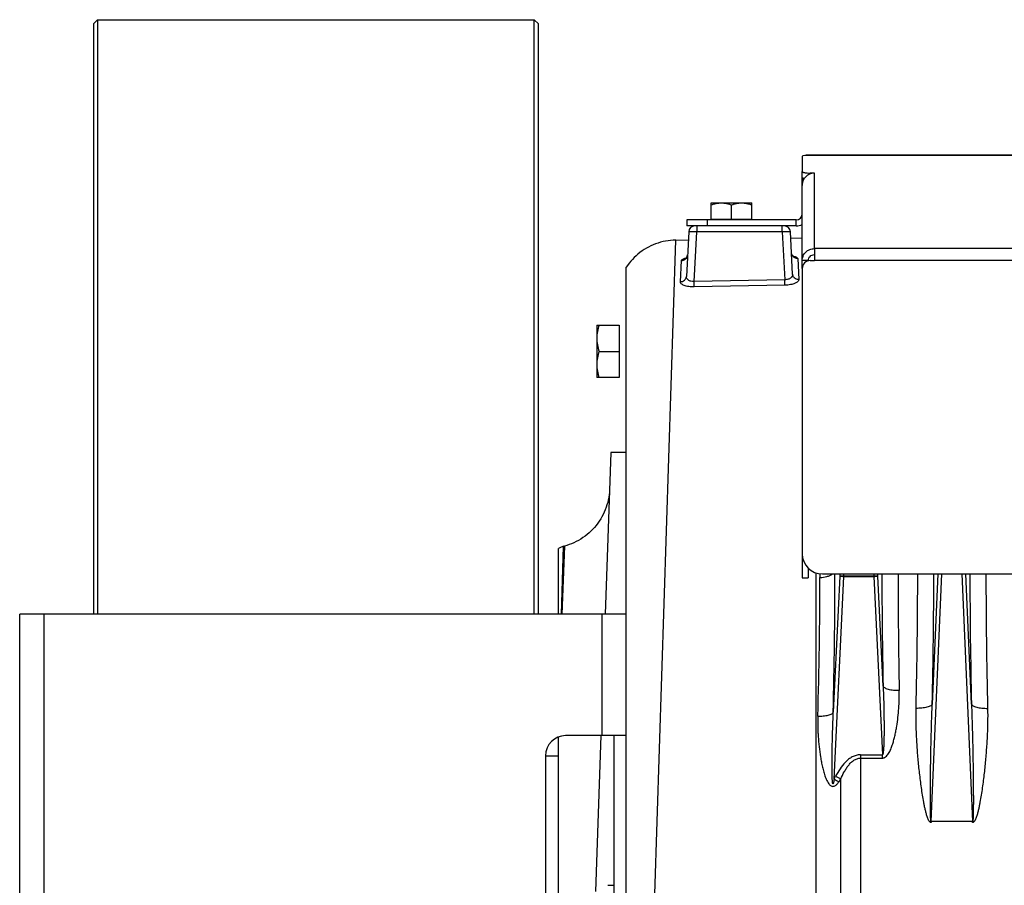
# Model space of a CAD drawing. Extents: x -1680 to 1181, y 8 to 1691.
# Tile 28 of 83: x -1063 to -820, y 857 to 1071. Entities that reach past the tile are written whole.
import ezdxf

# ---------------------------------------------------------------- set-up
doc = ezdxf.new("R2010")
doc.units = 0
doc.header["$LTSCALE"] = 65.395
doc.layers.get('0').update_dxf_attribs({"linetype": 'CONTINUOUS'})
doc.layers.add('3_ALL_AXES', color=7, linetype='CONTINUOUS')

msp = doc.modelspace()

# ---------------------------------------------------------------- linework, layer by layer
at = {"color": 7, "linetype": 'CONTINUOUS'}
for p, q in [((-1043.74, 1070.76), (-1044.74, 1069.76)), ((-1044.74, 1069.76), (-1044.74, 923.76)), ((-1043.74, 1070.76), (-1043.74, 923.76)), ((-1043.74, 1070.76), (-935.74, 1070.76)), ((-935.74, 923.76), (-935.74, 1070.76)), ((-935.74, 1070.76), (-934.74, 1069.76)), ((-934.74, 923.76), (-934.74, 1069.76)), ((-869.49, 1031.72), (-869.49, 1033.2)), ((-869.49, 1031.33), (-869.08, 1031.33)), ((-897.99, 1021.26), (-897.99, 1019.76)), ((-891.99, 1021.26), (-891.99, 1021.46)), ((-891.99, 1021.46), (-881.99, 1021.46)), ((-881.99, 1021.26), (-881.99, 1021.46)), ((-870.99, 1019.76), (-897.99, 1019.76)), ((-867.99, 1011.21), (-869.49, 1011.21)), ((-867.99, 935.16), (-867.99, 932.76)), ((-869.49, 932.76), (-867.99, 932.76)), ((-1062.99, 773.76), (-1062.99, 923.76)), ((-912.99, 923.76), (-1062.99, 923.76)), ((-912.99, 773.76), (-912.99, 923.76)), ((-912.99, 893.76), (-927.99, 893.76)), ((-915.99, 803.76), (-915.99, 893.76)), ((-932.99, 888.76), (-932.99, 808.76))]:
    msp.add_line(p, q, dxfattribs=at)
at = {"color": 9, "linetype": 'CONTINUOUS'}
for p, q in [((-802.49, 1037.21), (-868.84, 1037.21)), ((-867.49, 1032.66), (-867.49, 1032.85)), ((-866.49, 1014.16), (-866.49, 1032.85)), ((-892.99, 1021.26), (-892.99, 1019.76)), ((-870.99, 1019.76), (-870.99, 1021.26)), ((-896.21, 1006.04), (-895.57, 1018.31)), ((-895.57, 1019.76), (-895.57, 1018.31)), ((-874.42, 1018.31), (-895.57, 1018.31)), ((-874.42, 1018.31), (-874.42, 1019.76)), ((-874.42, 1018.31), (-873.8, 1006.47)), ((-905.91, 854.6), (-900.77, 1016.28)), ((-667.49, 1014.16), (-866.49, 1014.16)), ((-667.49, 1011.21), (-866.49, 1011.21)), ((-873.8, 1006.47), (-896.21, 1006.04)), ((-896.19, 1004.7), (-896.21, 1006.04)), ((-873.77, 1005.12), (-873.8, 1006.47)), ((-929.05, 923.76), (-928.5, 940.57)), ((-928.26, 940.63), (-928.94, 923.76)), ((-928.52, 939.99), (-928.51, 940.24)), ((-928.5, 940.42), (-928.5, 940.53)), ((-928.64, 936.21), (-928.56, 938.79)), ((-928.54, 939.26), (-928.53, 939.66)), ((-866.05, 768.11), (-866.05, 933.98)), ((-865.1, 933.77), (-865.1, 932.84)), ((-860.21, 933.15), (-861.81, 899.55)), ((-861.6, 883.02), (-859.21, 933.13)), ((-860.18, 933.73), (-860.21, 933.15)), ((-859.21, 933.17), (-859.19, 933.73)), ((-851.8, 933.73), (-851.78, 933.17)), ((-851.78, 933.13), (-849.67, 889.02)), ((-850.78, 933.15), (-850.81, 933.73)), ((-849.49, 906.02), (-850.78, 933.15)), ((-837.62, 872.56), (-834.94, 933.73)), ((-835.93, 933.73), (-837.35, 901.53)), ((-830.05, 933.73), (-827.37, 872.56)), ((-827.64, 901.53), (-829.06, 933.73)), ((-1056.99, 923.76), (-1056.99, 773.76)), ((-918.99, 893.76), (-918.99, 923.76)), ((-855.1, 889.02), (-855.1, 760.47)), ((-855.1, 889.02), (-849.67, 889.02)), ((-849.67, 888.2), (-849.67, 889.02)), ((-855.1, 888.2), (-849.67, 888.2)), ((-859.94, 766.49), (-859.94, 883.05))]:
    msp.add_line(p, q, dxfattribs=at)
at = {"color": 3, "linetype": 'CONTINUOUS'}
for p, q in [((-802.49, 1037.26), (-867.49, 1037.26)), ((-869.49, 1036.95), (-869.49, 1033.2)), ((-866.49, 1032.85), (-867.49, 1032.85)), ((-869.49, 1009.27), (-869.49, 1031.72)), ((-870.99, 1021.26), (-897.99, 1021.26)), ((-866.49, 1014.16), (-866.49, 1011.21)), ((-867.49, 1011.21), (-866.49, 1011.21)), ((-869.49, 1009.21), (-869.49, 932.76)), ((-864.49, 933.73), (-669.49, 933.73))]:
    msp.add_line(p, q, dxfattribs=at)
at = {"color": 6, "linetype": 'CONTINUOUS'}
for p, q in [((-897.57, 1018.34), (-898.15, 1007.3)), ((-871.87, 1007.85), (-872.42, 1018.34)), ((-900.77, 1016.28), (-897.67, 1016.33)), ((-872.34, 1016.78), (-869.49, 1016.83)), ((-912.99, 923.76), (-912.99, 1009.6)), ((-920.29, 995.26), (-920.29, 982.26)), ((-920.29, 995.26), (-914.79, 995.26)), ((-919.71, 988.76), (-914.79, 988.76)), ((-914.79, 982.26), (-920.29, 982.26)), ((-916.83, 963.76), (-918.23, 923.76)), ((-912.99, 963.76), (-916.83, 963.76)), ((-929.74, 923.76), (-929.74, 940.04)), ((-928.5, 940.57), (-928.26, 940.63)), ((-919.27, 893.76), (-920.62, 855.26)), ((-929.74, 804.08), (-929.74, 893.44)), ((-932.99, 888.76), (-929.74, 888.76)), ((-917.59, 856.76), (-915.99, 856.76))]:
    msp.add_line(p, q, dxfattribs=at)
at = {"color": 2, "linetype": 'CONTINUOUS'}
for p, q in [((-899.62, 1005.97), (-899.34, 1011.22)), ((-870.62, 1011.72), (-870.35, 1006.52)), ((-873.77, 1005.12), (-896.19, 1004.7)), ((-914.79, 995.26), (-914.79, 982.26)), ((-851.78, 933.17), (-859.21, 933.17)), ((-859.21, 933.13), (-851.78, 933.13)), ((-837.62, 872.56), (-837.62, 872.28)), ((-827.37, 872.56), (-837.62, 872.56)), ((-827.37, 872.28), (-827.37, 872.56))]:
    msp.add_line(p, q, dxfattribs=at)
at = {"color": 6, "linetype": 'CONTINUOUS'}
for points in [[(-900.77, 1016.28), (-901.42, 1016.25), (-902.05, 1016.2), (-902.68, 1016.12), (-903.3, 1016.02), (-903.92, 1015.89), (-904.54, 1015.73), (-905.15, 1015.55), (-905.74, 1015.34), (-906.33, 1015.11), (-906.91, 1014.85), (-907.48, 1014.56), (-908.03, 1014.26), (-908.58, 1013.93), (-909.1, 1013.58), (-909.62, 1013.2), (-910.11, 1012.81), (-910.59, 1012.39), (-911.05, 1011.96), (-911.49, 1011.5), (-911.91, 1011.03), (-912.31, 1010.54), (-912.7, 1010.03), (-912.99, 1009.6)], [(-871.64, 1012.18), (-871.64, 1012.18), (-871.64, 1012.18), (-871.65, 1012.18), (-871.66, 1012.19), (-871.68, 1012.2), (-871.71, 1012.22), (-871.74, 1012.24), (-871.77, 1012.27), (-871.81, 1012.31), (-871.85, 1012.35), (-871.89, 1012.41), (-871.94, 1012.47), (-871.98, 1012.54), (-872.02, 1012.61), (-872.06, 1012.7), (-872.09, 1012.79), (-872.12, 1012.88), (-872.13, 1012.98), (-872.14, 1013.08), (-872.15, 1013.1)], [(-897.87, 1012.59), (-897.87, 1012.57), (-897.88, 1012.47), (-897.9, 1012.37), (-897.93, 1012.28), (-897.96, 1012.2), (-897.99, 1012.12), (-898.03, 1012.04), (-898.07, 1011.98), (-898.11, 1011.92), (-898.15, 1011.87), (-898.19, 1011.82), (-898.23, 1011.79), (-898.26, 1011.76), (-898.29, 1011.74), (-898.31, 1011.72), (-898.32, 1011.71), (-898.33, 1011.7), (-898.33, 1011.7)], [(-917.15, 954.6), (-917.18, 953.96), (-917.25, 953.32), (-917.34, 952.69), (-917.46, 952.06), (-917.6, 951.43), (-917.77, 950.82), (-917.97, 950.21), (-918.19, 949.61), (-918.44, 949.02), (-918.71, 948.44), (-919.01, 947.87), (-919.33, 947.32), (-919.67, 946.78), (-920.04, 946.25), (-920.43, 945.74), (-920.84, 945.25), (-921.27, 944.78), (-921.73, 944.32), (-922.2, 943.89), (-922.68, 943.48), (-923.19, 943.08), (-923.71, 942.71), (-924.25, 942.36), (-924.8, 942.04), (-925.37, 941.74), (-925.94, 941.46), (-926.53, 941.21), (-927.13, 940.98), (-927.74, 940.78), (-928.26, 940.63)]]:
    msp.add_lwpolyline(points, dxfattribs=at)
at = {"color": 3, "linetype": 'CONTINUOUS'}
for centre, radius, start, end in [((-866.43, 1029.79), 3.07, 109.1685, 110.1681), ((-866.43, 1029.77), 3.08, 91.1843, 109.1249), ((-866.47, 1029.8), 3.03, 177.2721, 179.9998), ((-870.99, 1022.76), 1.5, 270, 360), ((-867.49, 1009.21), 2, 90, 180), ((-864.49, 938.73), 5, 180, 270)]:
    msp.add_arc(centre, radius, start, end, dxfattribs=at)
at = {"color": 7, "linetype": 'CONTINUOUS'}
for centre, radius, start, end in [((-870.99, 1022.76), 3, 270, 300), ((-927.99, 888.76), 5, 90, 180)]:
    msp.add_arc(centre, radius, start, end, dxfattribs=at)
at = {"color": 6, "linetype": 'CONTINUOUS'}
for centre, radius, start, end in [((-896.07, 1018.26), 1.5, 90, 177), ((-873.92, 1018.26), 1.5, 3, 90), ((-927.2, 935.74), 5, 105, 120.5355)]:
    msp.add_arc(centre, radius, start, end, dxfattribs=at)
at = {"color": 2, "linetype": 'CONTINUOUS'}
for centre, radius, start, end in [((-896.79, 1005.71), 6.29, 102.5998, 103.6303), ((-872.94, 1006.22), 6.2, 78.2294, 79.5375), ((-859.84, 918.89), 14.29, 87.5018, 87.8313), ((-861.03, 895.07), 38.1, 87.2754, 87.3992), ((-851.15, 918.89), 14.29, 92.1687, 92.4982), ((-849.96, 895.07), 38.1, 92.6008, 92.7246), ((-2341.01, 935.04), 1500.08, 358.68099, 359.9497), ((606.25, 934.21), 1430.31, 180.01935, 181.34995), ((-889, 898.1), 31.27, 331.185, 332.6115), ((-780.92, 1029.69), 167.39, 241.1844, 241.6523), ((-788.3, 1024.36), 158.43, 242.5915, 243.1166), ((-884.62, 899.23), 29.51, 325.1508, 326.7404)]:
    msp.add_arc(centre, radius, start, end, dxfattribs=at)
at = {"color": 9, "linetype": 'CONTINUOUS'}
for centre, radius, start, end in [((-1997.52, 933.33), 1132.41, 358.24085, 359.97531), ((-2352.86, 935.26), 1491.47, 358.62826, 359.94143), ((701.37, 936.75), 1551.17, 180.11157, 181.1354), ((625.75, 934.77), 1471.56, 180.04051, 181.1632), ((-2418.6, 937.06), 1581.65, 358.71277, 359.87929), ((685.35, 936.22), 1513.39, 180.0944, 181.31354)]:
    msp.add_arc(centre, radius, start, end, dxfattribs=at)
at = {"color": 3, "linetype": 'CONTINUOUS'}
msp.add_ellipse((-867.49, 1036.95), major_axis=(2, 0), ratio=0.176327, start_param=2.309224, end_param=3.141593, dxfattribs=at)
for points, knots in [([(-867.49, 1037.26), (-867.74, 1037.26), (-868.18, 1037.26), (-868.64, 1037.25), (-868.84, 1037.21)], [0, 0, 0, 0, 0.536085, 1, 1, 1, 1]), ([(-869.49, 1033.2), (-869.49, 1033.17), (-869.46, 1033.13), (-869.41, 1033.09), (-869.31, 1033.05), (-869.14, 1033), (-868.89, 1032.95), (-868.59, 1032.91), (-868.12, 1032.86), (-867.75, 1032.85), (-867.49, 1032.85)], [0, 0, 0, 0, 0.0375, 0.065438, 0.100819, 0.194373, 0.316765, 0.464143, 0.631322, 1, 1, 1, 1]), ([(-867.49, 1032.66), (-867.77, 1032.56), (-868.3, 1032.27), (-868.94, 1031.63), (-869.36, 1030.84), (-869.48, 1030.24), (-869.49, 1029.95)], [0, 0, 0, 0, 0.250086, 0.500265, 0.75024, 1, 1, 1, 1]), ([(-869.49, 1011.21), (-869.49, 1011.59), (-869.34, 1012.37), (-868.67, 1013.35), (-867.67, 1014.01), (-866.88, 1014.16), (-866.49, 1014.16)], [0, 0, 0, 0, 0.248228, 0.4975, 0.748236, 1, 1, 1, 1])]:
    msp.add_open_spline(points, degree=3, knots=knots, dxfattribs=at)
at = {"color": 7, "linetype": 'CONTINUOUS'}
for points, knots in [([(-868.98, 1031.49), (-869.06, 1031.5), (-869.18, 1031.53), (-869.35, 1031.59), (-869.45, 1031.64), (-869.49, 1031.7), (-869.49, 1031.72)], [0, 0, 0, 0, 0.384484, 0.677972, 0.877501, 1, 1, 1, 1]), ([(-867.99, 1011.21), (-867.99, 1011.4), (-867.92, 1011.79), (-867.58, 1012.28), (-867.08, 1012.61), (-866.69, 1012.69), (-866.49, 1012.69)], [0, 0, 0, 0, 0.248228, 0.4975, 0.748236, 1, 1, 1, 1])]:
    msp.add_open_spline(points, degree=3, knots=knots, dxfattribs=at)
at = {"color": 9, "linetype": 'CONTINUOUS'}
for points, knots in [([(-895.57, 1018.31), (-895.7, 1018.32), (-895.96, 1018.33), (-896.33, 1018.34), (-896.67, 1018.35), (-896.97, 1018.35), (-897.18, 1018.35), (-897.33, 1018.35), (-897.41, 1018.35), (-897.48, 1018.35), (-897.53, 1018.35), (-897.55, 1018.34), (-897.57, 1018.34), (-897.57, 1018.34)], [0, 0, 0, 0, 0.194868, 0.382208, 0.554859, 0.706201, 0.83044, 0.880867, 0.922835, 0.955947, 0.979903, 0.994526, 1, 1, 1, 1]), ([(-872.42, 1018.34), (-872.42, 1018.34), (-872.44, 1018.34), (-872.46, 1018.35), (-872.51, 1018.35), (-872.58, 1018.35), (-872.66, 1018.35), (-872.81, 1018.35), (-873.02, 1018.35), (-873.32, 1018.35), (-873.66, 1018.34), (-874.03, 1018.33), (-874.29, 1018.32), (-874.42, 1018.31)], [0, 0, 0, 0, 0.005474, 0.020097, 0.044053, 0.077165, 0.119132, 0.169559, 0.293799, 0.44514, 0.617792, 0.805131, 1, 1, 1, 1]), ([(-870.62, 1011.72), (-870.81, 1011.72), (-871.2, 1011.78), (-871.71, 1012.09), (-872.05, 1012.56), (-872.14, 1012.93), (-872.15, 1013.1)], [0, 0, 0, 0, 0.250654, 0.514034, 0.769254, 1, 1, 1, 1]), ([(-899.34, 1011.22), (-899.16, 1011.22), (-898.79, 1011.29), (-898.3, 1011.59), (-897.97, 1012.06), (-897.88, 1012.42), (-897.87, 1012.59)], [0, 0, 0, 0, 0.244352, 0.504824, 0.762301, 1, 1, 1, 1]), ([(-899.62, 1005.97), (-899.44, 1005.97), (-899.07, 1006.04), (-898.66, 1006.28), (-898.41, 1006.56), (-898.22, 1006.87), (-898.16, 1007.13), (-898.15, 1007.3)], [0, 0, 0, 0, 0.247729, 0.509507, 0.639767, 0.766251, 1, 1, 1, 1]), ([(-896.21, 1006.04), (-896.48, 1006.02), (-896.98, 1006.05), (-897.63, 1006.32), (-898.01, 1006.7), (-898.14, 1007.04), (-898.15, 1007.21), (-898.15, 1007.3)], [0, 0, 0, 0, 0.307843, 0.577727, 0.801543, 0.902166, 1, 1, 1, 1]), ([(-871.87, 1007.85), (-871.87, 1007.77), (-871.88, 1007.59), (-872.01, 1007.24), (-872.38, 1006.84), (-873.02, 1006.53), (-873.53, 1006.46), (-873.8, 1006.47)], [0, 0, 0, 0, 0.09695, 0.19799, 0.424454, 0.695164, 1, 1, 1, 1]), ([(-870.35, 1006.52), (-870.53, 1006.52), (-870.91, 1006.57), (-871.34, 1006.81), (-871.6, 1007.1), (-871.79, 1007.41), (-871.86, 1007.68), (-871.87, 1007.85)], [0, 0, 0, 0, 0.24721, 0.509521, 0.640107, 0.766768, 1, 1, 1, 1]), ([(-865.1, 932.84), (-864.53, 932.86), (-863.69, 932.98), (-862.67, 933.33), (-862.23, 933.58), (-862.04, 933.73)], [0, 0, 0, 0, 0.528909, 0.779864, 1, 1, 1, 1]), ([(-849.49, 906.02), (-849.46, 905.27), (-849.4, 903.79), (-849.34, 901.57), (-849.3, 899.71), (-849.28, 898.23), (-849.27, 897.11), (-849.26, 896.01), (-849.26, 894.9), (-849.27, 893.8), (-849.29, 892.89), (-849.31, 892.17), (-849.33, 891.63), (-849.35, 891.1), (-849.38, 890.58), (-849.42, 890.08), (-849.46, 889.68), (-849.51, 889.39), (-849.54, 889.23), (-849.58, 889.12), (-849.6, 889.07), (-849.63, 889.03), (-849.66, 889.02), (-849.67, 889.02)], [0, 0, 0, 0, 0.130427, 0.260986, 0.391519, 0.456719, 0.521831, 0.586812, 0.6516, 0.716096, 0.780136, 0.811899, 0.843401, 0.874544, 0.905142, 0.93484, 0.962828, 0.975585, 0.98676, 0.99142, 0.995185, 0.997942, 1, 1, 1, 1]), ([(-845.51, 904.89), (-845.97, 904.89), (-846.88, 904.92), (-847.95, 905.1), (-848.68, 905.34), (-849.08, 905.54), (-849.35, 905.76), (-849.46, 905.93), (-849.49, 906.02)], [0, 0, 0, 0, 0.324327, 0.630934, 0.758272, 0.861493, 0.94032, 1, 1, 1, 1]), ([(-849.67, 888.2), (-849.58, 888.2), (-849.38, 888.22), (-849.03, 888.37), (-848.65, 888.68), (-848.29, 889.12), (-847.99, 889.61), (-847.73, 890.11), (-847.43, 890.81), (-847.12, 891.69), (-846.8, 892.78), (-846.54, 893.87), (-846.31, 894.97), (-845.92, 897.16), (-845.56, 900.47), (-845.48, 903.43), (-845.51, 904.89)], [0, 0, 0, 0, 0.01618, 0.032318, 0.064328, 0.096208, 0.127979, 0.159671, 0.191299, 0.254394, 0.317325, 0.380106, 0.442744, 0.505242, 0.753757, 1, 1, 1, 1]), ([(-837.35, 901.53), (-837.37, 901.46), (-837.48, 901.29), (-837.75, 901.1), (-838.15, 900.91), (-838.67, 900.76), (-839.27, 900.64), (-840.17, 900.53), (-840.86, 900.5), (-841.33, 900.51)], [0, 0, 0, 0, 0.056651, 0.133527, 0.235915, 0.363363, 0.511329, 0.672406, 1, 1, 1, 1]), ([(-837.62, 872.56), (-837.63, 872.55), (-837.66, 872.59), (-837.67, 872.65), (-837.69, 872.73), (-837.7, 872.85), (-837.72, 873.02), (-837.73, 873.23), (-837.75, 873.45), (-837.76, 873.74), (-837.77, 874.11), (-837.78, 874.56), (-837.79, 875.01), (-837.8, 875.46), (-837.8, 876.07), (-837.81, 876.83), (-837.81, 877.74), (-837.81, 878.65), (-837.8, 879.57), (-837.8, 880.48), (-837.79, 881.71), (-837.78, 883.23), (-837.76, 885.07), (-837.73, 886.9), (-837.7, 888.73), (-837.65, 891.18), (-837.58, 894.23), (-837.48, 897.88), (-837.39, 900.32), (-837.35, 901.53)], [0, 0, 0, 0, 0.001192, 0.003473, 0.00638, 0.009636, 0.016601, 0.02389, 0.031346, 0.038908, 0.054215, 0.069671, 0.085219, 0.100828, 0.116481, 0.147874, 0.179345, 0.210868, 0.242424, 0.274005, 0.305602, 0.368827, 0.432071, 0.495315, 0.558547, 0.621756, 0.74807, 0.874181, 1, 1, 1, 1]), ([(-827.64, 901.53), (-827.62, 901.46), (-827.51, 901.29), (-827.24, 901.1), (-826.84, 900.91), (-826.32, 900.76), (-825.72, 900.64), (-824.82, 900.53), (-824.13, 900.5), (-823.66, 900.51)], [0, 0, 0, 0, 0.056651, 0.133526, 0.235914, 0.363363, 0.511329, 0.672406, 1, 1, 1, 1]), ([(-827.64, 901.53), (-827.6, 900.32), (-827.51, 897.88), (-827.41, 894.23), (-827.34, 891.18), (-827.29, 888.73), (-827.26, 886.9), (-827.23, 885.07), (-827.21, 883.23), (-827.2, 881.71), (-827.19, 880.48), (-827.19, 879.57), (-827.18, 878.65), (-827.18, 877.74), (-827.18, 876.83), (-827.19, 876.07), (-827.19, 875.46), (-827.2, 875.01), (-827.21, 874.56), (-827.22, 874.11), (-827.23, 873.74), (-827.24, 873.45), (-827.26, 873.23), (-827.27, 873.02), (-827.29, 872.85), (-827.3, 872.73), (-827.32, 872.65), (-827.33, 872.59), (-827.36, 872.55), (-827.37, 872.56)], [0, 0, 0, 0, 0.125819, 0.25193, 0.378243, 0.441452, 0.504683, 0.567928, 0.631171, 0.694396, 0.725993, 0.757574, 0.78913, 0.820653, 0.852124, 0.883517, 0.899169, 0.914778, 0.930326, 0.945783, 0.96109, 0.968651, 0.976108, 0.983396, 0.990362, 0.993619, 0.996526, 0.998808, 1, 1, 1, 1]), ([(-865.64, 898.57), (-865.66, 897.73), (-865.67, 896.47), (-865.61, 894.8), (-865.53, 893.12), (-865.34, 891.01), (-865.06, 888.92), (-864.77, 887.25), (-864.51, 886), (-864.25, 884.97), (-864.01, 884.16), (-863.8, 883.56), (-863.56, 882.96), (-863.29, 882.39), (-863.01, 881.94), (-862.74, 881.62), (-862.5, 881.41), (-862.22, 881.26), (-861.9, 881.2), (-861.58, 881.27), (-861.29, 881.42), (-861.03, 881.62), (-860.72, 881.93), (-860.53, 882.19), (-860.4, 882.37)], [0, 0, 0, 0, 0.123574, 0.185557, 0.247663, 0.372223, 0.497197, 0.559817, 0.622499, 0.685213, 0.716573, 0.747922, 0.779246, 0.810526, 0.841718, 0.857283, 0.872818, 0.888338, 0.903916, 0.919675, 0.935625, 0.951672, 0.967768, 1, 1, 1, 1]), ([(-865.64, 898.57), (-865.19, 898.56), (-864.52, 898.59), (-863.65, 898.7), (-863.07, 898.82), (-862.58, 898.97), (-862.2, 899.14), (-861.94, 899.33), (-861.83, 899.48), (-861.81, 899.55)], [0, 0, 0, 0, 0.330816, 0.491868, 0.639186, 0.765793, 0.867449, 0.943798, 1, 1, 1, 1]), ([(-861.6, 883.02), (-861.62, 882.93), (-861.65, 882.73), (-861.69, 882.48), (-861.72, 882.29), (-861.75, 882.17), (-861.77, 882.07), (-861.79, 882), (-861.81, 881.94), (-861.83, 881.89), (-861.85, 881.87), (-861.86, 881.85), (-861.87, 881.83), (-861.89, 881.82), (-861.91, 881.83), (-861.92, 881.84), (-861.93, 881.86), (-861.95, 881.9), (-861.96, 881.96), (-861.98, 882.04), (-861.99, 882.11), (-862, 882.21), (-862.02, 882.33), (-862.03, 882.48), (-862.04, 882.67), (-862.06, 882.92), (-862.07, 883.22), (-862.09, 883.61), (-862.1, 884.11), (-862.11, 884.7), (-862.12, 885.5), (-862.12, 886.49), (-862.12, 887.68), (-862.1, 888.86), (-862.09, 890.05), (-862.07, 891.24), (-862.04, 892.43), (-862.01, 893.62), (-861.97, 895.2), (-861.91, 897.18), (-861.84, 898.76), (-861.81, 899.55)], [0, 0, 0, 0, 0.015664, 0.03133, 0.039163, 0.046997, 0.050914, 0.054831, 0.058747, 0.060704, 0.062659, 0.063635, 0.064605, 0.065563, 0.066507, 0.067465, 0.068429, 0.070364, 0.074249, 0.078143, 0.08204, 0.08594, 0.093743, 0.101549, 0.109358, 0.124978, 0.140603, 0.156229, 0.187485, 0.218744, 0.250005, 0.312527, 0.375048, 0.437567, 0.500082, 0.562593, 0.625098, 0.687598, 0.750091, 0.875059, 1, 1, 1, 1]), ([(-855.1, 889.02), (-855.45, 889.02), (-856.16, 888.92), (-857.15, 888.52), (-858.04, 887.93), (-859.09, 886.97), (-860.19, 885.57), (-860.91, 884.34), (-861.23, 883.71)], [0, 0, 0, 0, 0.124831, 0.249755, 0.374776, 0.499855, 0.749837, 1, 1, 1, 1]), ([(-859.94, 883.05), (-859.69, 883.64), (-859.28, 884.52), (-858.63, 885.62), (-858.08, 886.4), (-857.47, 887.09), (-856.76, 887.68), (-855.97, 888.09), (-855.38, 888.2), (-855.1, 888.2)], [0, 0, 0, 0, 0.26095, 0.389927, 0.517227, 0.642466, 0.764857, 0.883816, 1, 1, 1, 1])]:
    msp.add_open_spline(points, degree=3, knots=knots, dxfattribs=at)
at = {"color": 2, "linetype": 'CONTINUOUS'}
for points, knots in [([(-899.34, 1011.22), (-899.34, 1011.28), (-899.28, 1011.38), (-899.17, 1011.48), (-898.99, 1011.59), (-898.69, 1011.71), (-898.43, 1011.79), (-898.28, 1011.83)], [0, 0, 0, 0, 0.144649, 0.238928, 0.351975, 0.637418, 1, 1, 1, 1]), ([(-871.68, 1012.29), (-871.53, 1012.26), (-871.32, 1012.21), (-871.06, 1012.12), (-870.83, 1012.01), (-870.63, 1011.87), (-870.62, 1011.72)], [0, 0, 0, 0, 0.368127, 0.52277, 0.656919, 1, 1, 1, 1]), ([(-896.19, 1004.7), (-896.65, 1004.69), (-897.31, 1004.72), (-898.15, 1004.89), (-898.66, 1005.05), (-899.08, 1005.24), (-899.39, 1005.46), (-899.58, 1005.7), (-899.62, 1005.89), (-899.62, 1005.97)], [0, 0, 0, 0, 0.351391, 0.509604, 0.648806, 0.766066, 0.860958, 0.936321, 1, 1, 1, 1]), ([(-870.35, 1006.52), (-870.34, 1006.44), (-870.39, 1006.25), (-870.58, 1006), (-870.89, 1005.77), (-871.3, 1005.57), (-871.82, 1005.39), (-872.64, 1005.19), (-873.31, 1005.13), (-873.77, 1005.12)], [0, 0, 0, 0, 0.063659, 0.139729, 0.235376, 0.35306, 0.492196, 0.649935, 1, 1, 1, 1]), ([(-859.3, 933.17), (-859.41, 933.18), (-859.57, 933.18), (-859.78, 933.18), (-859.91, 933.18), (-860.02, 933.18), (-860.11, 933.17), (-860.17, 933.16), (-860.2, 933.16), (-860.21, 933.15)], [0, 0, 0, 0, 0.367276, 0.532673, 0.679098, 0.802152, 0.89819, 0.964527, 1, 1, 1, 1]), ([(-860.21, 933.15), (-860.2, 933.15), (-860.17, 933.15), (-860.11, 933.16), (-860.02, 933.16), (-859.86, 933.15), (-859.62, 933.15), (-859.41, 933.14), (-859.3, 933.13)], [0, 0, 0, 0, 0.033453, 0.099063, 0.194955, 0.318229, 0.631176, 1, 1, 1, 1]), ([(-850.78, 933.15), (-850.79, 933.16), (-850.82, 933.16), (-850.88, 933.17), (-850.97, 933.18), (-851.08, 933.18), (-851.21, 933.18), (-851.42, 933.18), (-851.58, 933.18), (-851.69, 933.17)], [0, 0, 0, 0, 0.035473, 0.10181, 0.197848, 0.320902, 0.467327, 0.632724, 1, 1, 1, 1]), ([(-851.69, 933.13), (-851.58, 933.14), (-851.37, 933.15), (-851.13, 933.15), (-850.97, 933.16), (-850.88, 933.16), (-850.82, 933.15), (-850.79, 933.15), (-850.78, 933.15)], [0, 0, 0, 0, 0.368824, 0.681771, 0.805045, 0.900937, 0.966547, 1, 1, 1, 1]), ([(-837.62, 872.28), (-837.7, 872.28), (-837.85, 872.34), (-838.02, 872.5), (-838.15, 872.69), (-838.3, 872.95), (-838.45, 873.3), (-838.66, 873.88), (-838.86, 874.61), (-839.08, 875.5), (-839.27, 876.39), (-839.5, 877.59), (-839.75, 879.08), (-840.02, 880.88), (-840.26, 882.68), (-840.48, 884.48), (-840.67, 886.27), (-840.84, 888.06), (-841.04, 890.45), (-841.23, 893.42), (-841.35, 896.97), (-841.36, 899.34), (-841.33, 900.51)], [0, 0, 0, 0, 0.007915, 0.015876, 0.023837, 0.031792, 0.047685, 0.063567, 0.095302, 0.127007, 0.158683, 0.190329, 0.253529, 0.316603, 0.379545, 0.442346, 0.505, 0.567499, 0.629835, 0.753984, 0.87739, 1, 1, 1, 1]), ([(-823.66, 900.51), (-823.63, 899.34), (-823.64, 896.97), (-823.76, 893.42), (-823.99, 889.85), (-824.25, 886.87), (-824.51, 884.48), (-824.73, 882.68), (-824.97, 880.88), (-825.24, 879.08), (-825.49, 877.59), (-825.72, 876.39), (-825.91, 875.5), (-826.12, 874.61), (-826.33, 873.88), (-826.54, 873.3), (-826.69, 872.95), (-826.84, 872.69), (-826.97, 872.5), (-827.11, 872.36), (-827.25, 872.29), (-827.33, 872.28), (-827.37, 872.28)], [0, 0, 0, 0, 0.1226, 0.245995, 0.370133, 0.494954, 0.557603, 0.6204, 0.683336, 0.746405, 0.8096, 0.841244, 0.872917, 0.904619, 0.936351, 0.952232, 0.968123, 0.976078, 0.984039, 0.991999, 0.996001, 1, 1, 1, 1])]:
    msp.add_open_spline(points, degree=3, knots=knots, dxfattribs=at)
at = {"color": 6, "linetype": 'CONTINUOUS'}
for points, knots in [([(-919.71, 995.26), (-919.89, 994.73), (-920.18, 993.66), (-920.29, 992.56), (-920.29, 992.01)], [0, 0, 0, 0, 0.501876, 1, 1, 1, 1]), ([(-920.29, 992.01), (-920.29, 991.46), (-920.18, 990.35), (-919.89, 989.28), (-919.71, 988.76)], [0, 0, 0, 0, 0.498124, 1, 1, 1, 1]), ([(-919.71, 988.76), (-919.89, 988.23), (-920.18, 987.16), (-920.29, 986.06), (-920.29, 985.51)], [0, 0, 0, 0, 0.501876, 1, 1, 1, 1]), ([(-920.29, 985.51), (-920.29, 984.96), (-920.18, 983.85), (-919.89, 982.78), (-919.71, 982.26)], [0, 0, 0, 0, 0.498124, 1, 1, 1, 1])]:
    msp.add_open_spline(points, degree=3, knots=knots, dxfattribs=at)
at = {"layer": '3_ALL_AXES', "color": 7, "linetype": 'CONTINUOUS'}
for p, q in [((-891.99, 1021.46), (-891.99, 1025.46)), ((-891.99, 1025.46), (-881.99, 1025.46)), ((-886.99, 1021.46), (-886.99, 1025.01)), ((-881.99, 1021.46), (-881.99, 1025.46))]:
    msp.add_line(p, q, dxfattribs=at)
for points, knots in [([(-891.99, 1025.01), (-891.59, 1025.15), (-890.97, 1025.32), (-890.13, 1025.44), (-889.71, 1025.46), (-889.49, 1025.46)], [0, 0, 0, 0, 0.501603, 0.751076, 1, 1, 1, 1]), ([(-889.49, 1025.46), (-889.28, 1025.46), (-888.86, 1025.44), (-888.02, 1025.32), (-887.4, 1025.15), (-886.99, 1025.01)], [0, 0, 0, 0, 0.248924, 0.498397, 1, 1, 1, 1]), ([(-886.99, 1025.01), (-886.59, 1025.15), (-885.97, 1025.32), (-885.13, 1025.44), (-884.71, 1025.46), (-884.49, 1025.46)], [0, 0, 0, 0, 0.501603, 0.751076, 1, 1, 1, 1]), ([(-884.49, 1025.46), (-884.28, 1025.46), (-883.86, 1025.44), (-883.02, 1025.32), (-882.4, 1025.15), (-881.99, 1025.01)], [0, 0, 0, 0, 0.248924, 0.498397, 1, 1, 1, 1])]:
    msp.add_open_spline(points, degree=3, knots=knots, dxfattribs=at)

doc.saveas('drawing.dxf')
